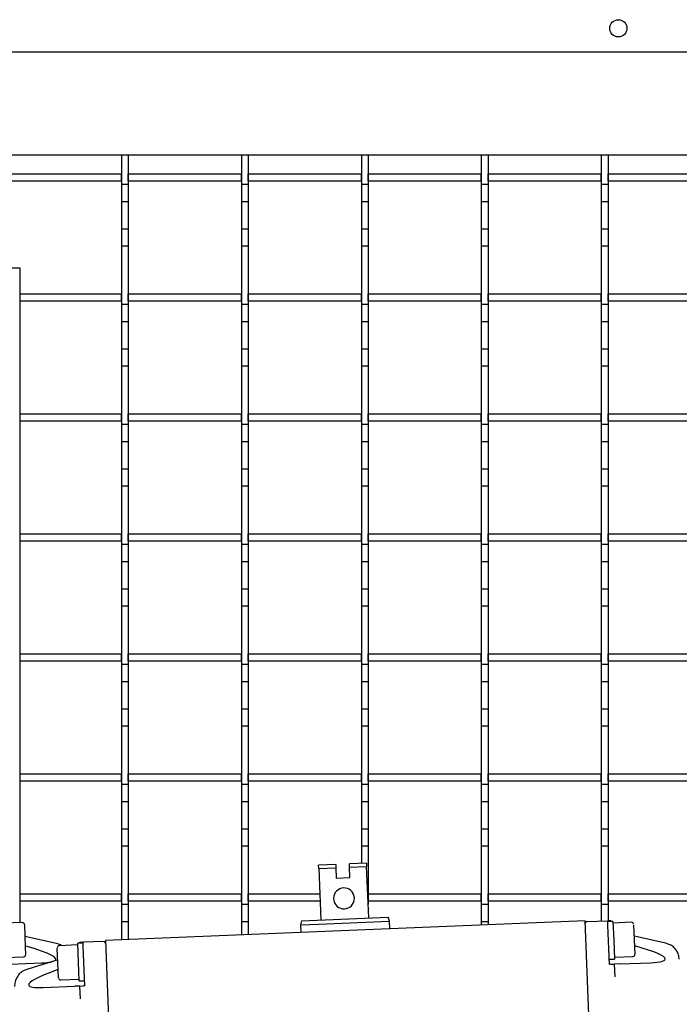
# Model space of a CAD drawing. Extents: x -72 to 51457, y 0 to 26838.
# Tile 83 of 203: x 7825 to 8018, y 9080 to 9367. Entities that reach past the tile are written whole.
import ezdxf

# ---------------------------------------------------------------- set-up
doc = ezdxf.new("R2010")
doc.units = 0
doc.header["$LTSCALE"] = 12
doc.linetypes.add('SOLID_THIN', pattern=[0])
doc.layers.get('0').update_dxf_attribs({"linetype": 'CONTINUOUS'})

# ---------------------------------------------------------------- blocks, each defined once
blk = doc.blocks.new('Vela_Drauf')
at = {"color": 7, "linetype": 'SOLID_THIN', "lineweight": 25}
for p, q in [((8684.76, 9357.68), (7634.76, 9357.68)), ((8654.76, 9327.68), (7664.76, 9327.68)), ((7854.76, 9327.68), (7854.76, 9319.18)), ((7856.76, 9327.68), (7856.76, 9319.18)), ((7889.76, 9327.68), (7889.76, 9319.18)), ((7891.76, 9327.68), (7891.76, 9319.18)), ((7924.76, 9327.68), (7924.76, 9319.18)), ((7926.76, 9327.68), (7926.76, 9319.18)), ((7959.76, 9327.68), (7959.76, 9319.18)), ((7961.76, 9327.68), (7961.76, 9319.18)), ((7994.76, 9327.68), (7994.76, 9319.18)), ((7996.76, 9327.68), (7996.76, 9319.18)), ((7821.76, 9322.18), (7854.76, 9322.18)), ((7821.76, 9320.18), (7854.76, 9320.18)), ((7854.76, 9320.18), (7854.76, 9322.18)), ((7856.76, 9320.18), (7856.76, 9322.18)), ((7856.76, 9322.18), (7889.76, 9322.18)), ((7856.76, 9320.18), (7889.76, 9320.18)), ((7889.76, 9320.18), (7889.76, 9322.18)), ((7891.76, 9322.18), (7924.76, 9322.18)), ((7891.76, 9320.18), (7891.76, 9322.18)), ((7891.76, 9320.18), (7924.76, 9320.18)), ((7924.76, 9320.18), (7924.76, 9322.18)), ((7926.76, 9322.18), (7959.76, 9322.18)), ((7926.76, 9320.18), (7926.76, 9322.18)), ((7926.76, 9320.18), (7959.76, 9320.18)), ((7959.76, 9320.18), (7959.76, 9322.18)), ((7961.76, 9320.18), (7961.76, 9322.18)), ((7961.76, 9322.18), (7994.76, 9322.18)), ((7961.76, 9320.18), (7994.76, 9320.18)), ((7994.76, 9320.18), (7994.76, 9322.18)), ((7996.76, 9320.18), (7996.76, 9322.18)), ((7996.76, 9322.18), (8029.76, 9322.18)), ((7996.76, 9320.18), (8029.76, 9320.18)), ((7854.76, 9319.18), (7856.76, 9319.18)), ((7854.76, 9319.18), (7854.76, 9314.18)), ((7856.76, 9319.18), (7856.76, 9314.18)), ((7889.76, 9319.18), (7891.76, 9319.18)), ((7889.76, 9319.18), (7889.76, 9314.18)), ((7891.76, 9319.18), (7891.76, 9314.18)), ((7924.76, 9319.18), (7926.76, 9319.18)), ((7924.76, 9319.18), (7924.76, 9314.18)), ((7926.76, 9319.18), (7926.76, 9314.18)), ((7959.76, 9319.18), (7961.76, 9319.18)), ((7959.76, 9319.18), (7959.76, 9314.18)), ((7961.76, 9319.18), (7961.76, 9314.18)), ((7994.76, 9319.18), (7996.76, 9319.18)), ((7994.76, 9319.18), (7994.76, 9314.18)), ((7996.76, 9319.18), (7996.76, 9314.18)), ((7854.76, 9314.18), (7856.76, 9314.18)), ((7854.76, 9314.18), (7854.76, 9306.18)), ((7856.76, 9314.18), (7856.76, 9306.18)), ((7889.76, 9314.18), (7891.76, 9314.18)), ((7889.76, 9314.18), (7889.76, 9306.18)), ((7891.76, 9314.18), (7891.76, 9306.18)), ((7924.76, 9314.18), (7926.76, 9314.18)), ((7924.76, 9314.18), (7924.76, 9306.18)), ((7926.76, 9314.18), (7926.76, 9306.18)), ((7959.76, 9314.18), (7961.76, 9314.18)), ((7959.76, 9314.18), (7959.76, 9306.18)), ((7961.76, 9314.18), (7961.76, 9306.18)), ((7994.76, 9314.18), (7996.76, 9314.18)), ((7994.76, 9314.18), (7994.76, 9306.18)), ((7996.76, 9314.18), (7996.76, 9306.18)), ((7854.76, 9306.18), (7856.76, 9306.18)), ((7854.76, 9306.18), (7854.76, 9301.18)), ((7856.76, 9306.18), (7856.76, 9301.18)), ((7889.76, 9306.18), (7891.76, 9306.18)), ((7889.76, 9306.18), (7889.76, 9301.18)), ((7891.76, 9306.18), (7891.76, 9301.18)), ((7924.76, 9306.18), (7926.76, 9306.18)), ((7924.76, 9306.18), (7924.76, 9301.18)), ((7926.76, 9306.18), (7926.76, 9301.18)), ((7959.76, 9306.18), (7961.76, 9306.18)), ((7959.76, 9306.18), (7959.76, 9301.18)), ((7961.76, 9306.18), (7961.76, 9301.18)), ((7994.76, 9306.18), (7996.76, 9306.18)), ((7994.76, 9306.18), (7994.76, 9301.18)), ((7996.76, 9306.18), (7996.76, 9301.18)), ((7854.76, 9301.18), (7856.76, 9301.18)), ((7854.76, 9301.18), (7854.76, 9284.18)), ((7856.76, 9301.18), (7856.76, 9284.18)), ((7889.76, 9301.18), (7891.76, 9301.18)), ((7889.76, 9301.18), (7889.76, 9284.18)), ((7891.76, 9301.18), (7891.76, 9284.18)), ((7924.76, 9301.18), (7926.76, 9301.18)), ((7924.76, 9301.18), (7924.76, 9284.18)), ((7926.76, 9301.18), (7926.76, 9284.18)), ((7959.76, 9301.18), (7961.76, 9301.18)), ((7959.76, 9301.18), (7959.76, 9284.18)), ((7961.76, 9301.18), (7961.76, 9284.18)), ((7994.76, 9301.18), (7996.76, 9301.18)), ((7994.76, 9301.18), (7994.76, 9284.18)), ((7996.76, 9301.18), (7996.76, 9284.18)), ((7825.22, 9294.68), (7787.17, 9294.68)), ((7825.22, 9103.81), (7825.22, 9294.68)), ((7825.22, 9287.18), (7854.76, 9287.18)), ((7854.76, 9285.18), (7854.76, 9287.18)), ((7856.76, 9287.18), (7889.76, 9287.18)), ((7856.76, 9285.18), (7856.76, 9287.18)), ((7889.76, 9285.18), (7889.76, 9287.18)), ((7891.76, 9285.18), (7891.76, 9287.18)), ((7891.76, 9287.18), (7924.76, 9287.18)), ((7924.76, 9285.18), (7924.76, 9287.18)), ((7926.76, 9285.18), (7926.76, 9287.18)), ((7926.76, 9287.18), (7959.76, 9287.18)), ((7959.76, 9285.18), (7959.76, 9287.18)), ((7961.76, 9285.18), (7961.76, 9287.18)), ((7961.76, 9287.18), (7994.76, 9287.18)), ((7994.76, 9285.18), (7994.76, 9287.18)), ((7996.76, 9285.18), (7996.76, 9287.18)), ((7996.76, 9287.18), (8029.76, 9287.18)), ((7825.22, 9285.18), (7854.76, 9285.18)), ((7854.76, 9284.18), (7856.76, 9284.18)), ((7854.76, 9284.18), (7854.76, 9279.18)), ((7856.76, 9285.18), (7889.76, 9285.18)), ((7856.76, 9284.18), (7856.76, 9279.18)), ((7889.76, 9284.18), (7891.76, 9284.18)), ((7889.76, 9284.18), (7889.76, 9279.18)), ((7891.76, 9285.18), (7924.76, 9285.18)), ((7891.76, 9284.18), (7891.76, 9279.18)), ((7924.76, 9284.18), (7926.76, 9284.18)), ((7924.76, 9284.18), (7924.76, 9279.18)), ((7926.76, 9285.18), (7959.76, 9285.18)), ((7926.76, 9284.18), (7926.76, 9279.18)), ((7959.76, 9284.18), (7961.76, 9284.18)), ((7959.76, 9284.18), (7959.76, 9279.18)), ((7961.76, 9285.18), (7994.76, 9285.18)), ((7961.76, 9284.18), (7961.76, 9279.18)), ((7994.76, 9284.18), (7996.76, 9284.18)), ((7994.76, 9284.18), (7994.76, 9279.18)), ((7996.76, 9285.18), (8029.76, 9285.18)), ((7996.76, 9284.18), (7996.76, 9279.18)), ((7854.76, 9279.18), (7856.76, 9279.18)), ((7854.76, 9279.18), (7854.76, 9271.18)), ((7856.76, 9279.18), (7856.76, 9271.18)), ((7889.76, 9279.18), (7891.76, 9279.18)), ((7889.76, 9279.18), (7889.76, 9271.18)), ((7891.76, 9279.18), (7891.76, 9271.18)), ((7924.76, 9279.18), (7926.76, 9279.18)), ((7924.76, 9279.18), (7924.76, 9271.18)), ((7926.76, 9279.18), (7926.76, 9271.18)), ((7959.76, 9279.18), (7961.76, 9279.18)), ((7959.76, 9279.18), (7959.76, 9271.18)), ((7961.76, 9279.18), (7961.76, 9271.18)), ((7994.76, 9279.18), (7996.76, 9279.18)), ((7994.76, 9279.18), (7994.76, 9271.18)), ((7996.76, 9279.18), (7996.76, 9271.18)), ((7854.76, 9271.18), (7856.76, 9271.18)), ((7854.76, 9271.18), (7854.76, 9266.18)), ((7856.76, 9271.18), (7856.76, 9266.18)), ((7889.76, 9271.18), (7891.76, 9271.18)), ((7889.76, 9271.18), (7889.76, 9266.18)), ((7891.76, 9271.18), (7891.76, 9266.18)), ((7924.76, 9271.18), (7926.76, 9271.18)), ((7924.76, 9271.18), (7924.76, 9266.18)), ((7926.76, 9271.18), (7926.76, 9266.18)), ((7959.76, 9271.18), (7961.76, 9271.18)), ((7959.76, 9271.18), (7959.76, 9266.18)), ((7961.76, 9271.18), (7961.76, 9266.18)), ((7994.76, 9271.18), (7996.76, 9271.18)), ((7994.76, 9271.18), (7994.76, 9266.18)), ((7996.76, 9271.18), (7996.76, 9266.18)), ((7854.76, 9266.18), (7856.76, 9266.18)), ((7854.76, 9266.18), (7854.76, 9249.18)), ((7856.76, 9266.18), (7856.76, 9249.18)), ((7889.76, 9266.18), (7891.76, 9266.18)), ((7889.76, 9266.18), (7889.76, 9249.18)), ((7891.76, 9266.18), (7891.76, 9249.18)), ((7924.76, 9266.18), (7926.76, 9266.18)), ((7924.76, 9266.18), (7924.76, 9249.18)), ((7926.76, 9266.18), (7926.76, 9249.18)), ((7959.76, 9266.18), (7961.76, 9266.18)), ((7959.76, 9266.18), (7959.76, 9249.18)), ((7961.76, 9266.18), (7961.76, 9249.18)), ((7994.76, 9266.18), (7996.76, 9266.18)), ((7994.76, 9266.18), (7994.76, 9249.18)), ((7996.76, 9266.18), (7996.76, 9249.18)), ((7825.22, 9252.18), (7854.76, 9252.18)), ((7854.76, 9250.18), (7854.76, 9252.18)), ((7856.76, 9250.18), (7856.76, 9252.18)), ((7856.76, 9252.18), (7889.76, 9252.18)), ((7889.76, 9250.18), (7889.76, 9252.18)), ((7891.76, 9250.18), (7891.76, 9252.18)), ((7891.76, 9252.18), (7924.76, 9252.18)), ((7924.76, 9250.18), (7924.76, 9252.18)), ((7926.76, 9252.18), (7959.76, 9252.18)), ((7926.76, 9250.18), (7926.76, 9252.18)), ((7959.76, 9250.18), (7959.76, 9252.18)), ((7961.76, 9250.18), (7961.76, 9252.18)), ((7961.76, 9252.18), (7994.76, 9252.18)), ((7994.76, 9250.18), (7994.76, 9252.18)), ((7996.76, 9252.18), (8029.76, 9252.18)), ((7996.76, 9250.18), (7996.76, 9252.18)), ((7825.22, 9250.18), (7854.76, 9250.18)), ((7854.76, 9249.18), (7856.76, 9249.18)), ((7854.76, 9249.18), (7854.76, 9244.18)), ((7856.76, 9250.18), (7889.76, 9250.18)), ((7856.76, 9249.18), (7856.76, 9244.18)), ((7889.76, 9249.18), (7891.76, 9249.18)), ((7889.76, 9249.18), (7889.76, 9244.18)), ((7891.76, 9250.18), (7924.76, 9250.18)), ((7891.76, 9249.18), (7891.76, 9244.18)), ((7924.76, 9249.18), (7926.76, 9249.18)), ((7924.76, 9249.18), (7924.76, 9244.18)), ((7926.76, 9250.18), (7959.76, 9250.18)), ((7926.76, 9249.18), (7926.76, 9244.18)), ((7959.76, 9249.18), (7961.76, 9249.18)), ((7959.76, 9249.18), (7959.76, 9244.18)), ((7961.76, 9250.18), (7994.76, 9250.18)), ((7961.76, 9249.18), (7961.76, 9244.18)), ((7994.76, 9249.18), (7996.76, 9249.18)), ((7994.76, 9249.18), (7994.76, 9244.18)), ((7996.76, 9250.18), (8029.76, 9250.18)), ((7996.76, 9249.18), (7996.76, 9244.18)), ((7854.76, 9244.18), (7856.76, 9244.18)), ((7854.76, 9244.18), (7854.76, 9236.18)), ((7856.76, 9244.18), (7856.76, 9236.18)), ((7889.76, 9244.18), (7891.76, 9244.18)), ((7889.76, 9244.18), (7889.76, 9236.18)), ((7891.76, 9244.18), (7891.76, 9236.18)), ((7924.76, 9244.18), (7926.76, 9244.18)), ((7924.76, 9244.18), (7924.76, 9236.18)), ((7926.76, 9244.18), (7926.76, 9236.18)), ((7959.76, 9244.18), (7961.76, 9244.18)), ((7959.76, 9244.18), (7959.76, 9236.18)), ((7961.76, 9244.18), (7961.76, 9236.18)), ((7994.76, 9244.18), (7996.76, 9244.18)), ((7994.76, 9244.18), (7994.76, 9236.18)), ((7996.76, 9244.18), (7996.76, 9236.18)), ((7854.76, 9236.18), (7856.76, 9236.18)), ((7854.76, 9236.18), (7854.76, 9231.18)), ((7856.76, 9236.18), (7856.76, 9231.18)), ((7889.76, 9236.18), (7891.76, 9236.18)), ((7889.76, 9236.18), (7889.76, 9231.18)), ((7891.76, 9236.18), (7891.76, 9231.18)), ((7924.76, 9236.18), (7926.76, 9236.18)), ((7924.76, 9236.18), (7924.76, 9231.18)), ((7926.76, 9236.18), (7926.76, 9231.18)), ((7959.76, 9236.18), (7961.76, 9236.18)), ((7959.76, 9236.18), (7959.76, 9231.18)), ((7961.76, 9236.18), (7961.76, 9231.18)), ((7994.76, 9236.18), (7996.76, 9236.18)), ((7994.76, 9236.18), (7994.76, 9231.18)), ((7996.76, 9236.18), (7996.76, 9231.18)), ((7854.76, 9231.18), (7856.76, 9231.18)), ((7854.76, 9231.18), (7854.76, 9214.18)), ((7856.76, 9231.18), (7856.76, 9214.18)), ((7889.76, 9231.18), (7891.76, 9231.18)), ((7889.76, 9231.18), (7889.76, 9214.18)), ((7891.76, 9231.18), (7891.76, 9214.18)), ((7924.76, 9231.18), (7926.76, 9231.18)), ((7924.76, 9231.18), (7924.76, 9214.18)), ((7926.76, 9231.18), (7926.76, 9214.18)), ((7959.76, 9231.18), (7961.76, 9231.18)), ((7959.76, 9231.18), (7959.76, 9214.18)), ((7961.76, 9231.18), (7961.76, 9214.18)), ((7994.76, 9231.18), (7996.76, 9231.18)), ((7994.76, 9231.18), (7994.76, 9214.18)), ((7996.76, 9231.18), (7996.76, 9214.18)), ((7825.22, 9217.18), (7854.76, 9217.18)), ((7854.76, 9215.18), (7854.76, 9217.18)), ((7856.76, 9215.18), (7856.76, 9217.18)), ((7856.76, 9217.18), (7889.76, 9217.18)), ((7889.76, 9215.18), (7889.76, 9217.18)), ((7891.76, 9215.18), (7891.76, 9217.18)), ((7891.76, 9217.18), (7924.76, 9217.18)), ((7924.76, 9215.18), (7924.76, 9217.18)), ((7926.76, 9215.18), (7926.76, 9217.18)), ((7926.76, 9217.18), (7959.76, 9217.18)), ((7959.76, 9215.18), (7959.76, 9217.18)), ((7961.76, 9215.18), (7961.76, 9217.18)), ((7961.76, 9217.18), (7994.76, 9217.18)), ((7994.76, 9215.18), (7994.76, 9217.18)), ((7996.76, 9215.18), (7996.76, 9217.18)), ((7996.76, 9217.18), (8029.76, 9217.18)), ((7825.22, 9215.18), (7854.76, 9215.18)), ((7854.76, 9214.18), (7856.76, 9214.18)), ((7854.76, 9214.18), (7854.76, 9209.18)), ((7856.76, 9215.18), (7889.76, 9215.18)), ((7856.76, 9214.18), (7856.76, 9209.18)), ((7889.76, 9214.18), (7891.76, 9214.18)), ((7889.76, 9214.18), (7889.76, 9209.18)), ((7891.76, 9215.18), (7924.76, 9215.18)), ((7891.76, 9214.18), (7891.76, 9209.18)), ((7924.76, 9214.18), (7926.76, 9214.18)), ((7924.76, 9214.18), (7924.76, 9209.18)), ((7926.76, 9215.18), (7959.76, 9215.18)), ((7926.76, 9214.18), (7926.76, 9209.18)), ((7959.76, 9214.18), (7961.76, 9214.18)), ((7959.76, 9214.18), (7959.76, 9209.18)), ((7961.76, 9215.18), (7994.76, 9215.18)), ((7961.76, 9214.18), (7961.76, 9209.18)), ((7994.76, 9214.18), (7996.76, 9214.18)), ((7994.76, 9214.18), (7994.76, 9209.18)), ((7996.76, 9215.18), (8029.76, 9215.18)), ((7996.76, 9214.18), (7996.76, 9209.18)), ((7854.76, 9209.18), (7856.76, 9209.18)), ((7854.76, 9209.18), (7854.76, 9201.18)), ((7856.76, 9209.18), (7856.76, 9201.18)), ((7889.76, 9209.18), (7891.76, 9209.18)), ((7889.76, 9209.18), (7889.76, 9201.18)), ((7891.76, 9209.18), (7891.76, 9201.18)), ((7924.76, 9209.18), (7926.76, 9209.18)), ((7924.76, 9209.18), (7924.76, 9201.18)), ((7926.76, 9209.18), (7926.76, 9201.18)), ((7959.76, 9209.18), (7961.76, 9209.18)), ((7959.76, 9209.18), (7959.76, 9201.18)), ((7961.76, 9209.18), (7961.76, 9201.18)), ((7994.76, 9209.18), (7996.76, 9209.18)), ((7994.76, 9209.18), (7994.76, 9201.18)), ((7996.76, 9209.18), (7996.76, 9201.18)), ((7854.76, 9201.18), (7856.76, 9201.18)), ((7854.76, 9201.18), (7854.76, 9196.18)), ((7856.76, 9201.18), (7856.76, 9196.18)), ((7889.76, 9201.18), (7891.76, 9201.18)), ((7889.76, 9201.18), (7889.76, 9196.18)), ((7891.76, 9201.18), (7891.76, 9196.18)), ((7924.76, 9201.18), (7926.76, 9201.18)), ((7924.76, 9201.18), (7924.76, 9196.18)), ((7926.76, 9201.18), (7926.76, 9196.18)), ((7959.76, 9201.18), (7961.76, 9201.18)), ((7959.76, 9201.18), (7959.76, 9196.18)), ((7961.76, 9201.18), (7961.76, 9196.18)), ((7994.76, 9201.18), (7996.76, 9201.18)), ((7994.76, 9201.18), (7994.76, 9196.18)), ((7996.76, 9201.18), (7996.76, 9196.18)), ((7854.76, 9196.18), (7856.76, 9196.18)), ((7854.76, 9196.18), (7854.76, 9179.18)), ((7856.76, 9196.18), (7856.76, 9179.18)), ((7889.76, 9196.18), (7891.76, 9196.18)), ((7889.76, 9196.18), (7889.76, 9179.18)), ((7891.76, 9196.18), (7891.76, 9179.18)), ((7924.76, 9196.18), (7926.76, 9196.18)), ((7924.76, 9196.18), (7924.76, 9179.18)), ((7926.76, 9196.18), (7926.76, 9179.18)), ((7959.76, 9196.18), (7961.76, 9196.18)), ((7959.76, 9196.18), (7959.76, 9179.18)), ((7961.76, 9196.18), (7961.76, 9179.18)), ((7994.76, 9196.18), (7996.76, 9196.18)), ((7994.76, 9196.18), (7994.76, 9179.18)), ((7996.76, 9196.18), (7996.76, 9179.18)), ((7825.22, 9182.18), (7854.76, 9182.18)), ((7854.76, 9180.18), (7854.76, 9182.18)), ((7856.76, 9180.18), (7856.76, 9182.18)), ((7856.76, 9182.18), (7889.76, 9182.18)), ((7889.76, 9180.18), (7889.76, 9182.18)), ((7891.76, 9182.18), (7924.76, 9182.18)), ((7891.76, 9180.18), (7891.76, 9182.18)), ((7924.76, 9180.18), (7924.76, 9182.18)), ((7926.76, 9180.18), (7926.76, 9182.18)), ((7926.76, 9182.18), (7959.76, 9182.18)), ((7959.76, 9180.18), (7959.76, 9182.18)), ((7961.76, 9182.18), (7994.76, 9182.18)), ((7961.76, 9180.18), (7961.76, 9182.18)), ((7994.76, 9180.18), (7994.76, 9182.18)), ((7996.76, 9180.18), (7996.76, 9182.18)), ((7996.76, 9182.18), (8029.76, 9182.18)), ((7825.22, 9180.18), (7854.76, 9180.18)), ((7854.76, 9179.18), (7856.76, 9179.18)), ((7854.76, 9179.18), (7854.76, 9174.18)), ((7856.76, 9180.18), (7889.76, 9180.18)), ((7856.76, 9179.18), (7856.76, 9174.18)), ((7889.76, 9179.18), (7891.76, 9179.18)), ((7889.76, 9179.18), (7889.76, 9174.18)), ((7891.76, 9180.18), (7924.76, 9180.18)), ((7891.76, 9179.18), (7891.76, 9174.18)), ((7924.76, 9179.18), (7926.76, 9179.18)), ((7924.76, 9179.18), (7924.76, 9174.18)), ((7926.76, 9180.18), (7959.76, 9180.18)), ((7926.76, 9179.18), (7926.76, 9174.18)), ((7959.76, 9179.18), (7961.76, 9179.18)), ((7959.76, 9179.18), (7959.76, 9174.18)), ((7961.76, 9180.18), (7994.76, 9180.18)), ((7961.76, 9179.18), (7961.76, 9174.18)), ((7994.76, 9179.18), (7996.76, 9179.18)), ((7994.76, 9179.18), (7994.76, 9174.18)), ((7996.76, 9180.18), (8029.76, 9180.18)), ((7996.76, 9179.18), (7996.76, 9174.18)), ((7854.76, 9174.18), (7856.76, 9174.18)), ((7854.76, 9174.18), (7854.76, 9166.18)), ((7856.76, 9174.18), (7856.76, 9166.18)), ((7889.76, 9174.18), (7891.76, 9174.18)), ((7889.76, 9174.18), (7889.76, 9166.18)), ((7891.76, 9174.18), (7891.76, 9166.18)), ((7924.76, 9174.18), (7926.76, 9174.18)), ((7924.76, 9174.18), (7924.76, 9166.18)), ((7926.76, 9174.18), (7926.76, 9166.18)), ((7959.76, 9174.18), (7961.76, 9174.18)), ((7959.76, 9174.18), (7959.76, 9166.18)), ((7961.76, 9174.18), (7961.76, 9166.18)), ((7994.76, 9174.18), (7996.76, 9174.18)), ((7994.76, 9174.18), (7994.76, 9166.18)), ((7996.76, 9174.18), (7996.76, 9166.18)), ((7854.76, 9166.18), (7856.76, 9166.18)), ((7854.76, 9166.18), (7854.76, 9161.18)), ((7856.76, 9166.18), (7856.76, 9161.18)), ((7889.76, 9166.18), (7891.76, 9166.18)), ((7889.76, 9166.18), (7889.76, 9161.18)), ((7891.76, 9166.18), (7891.76, 9161.18)), ((7924.76, 9166.18), (7926.76, 9166.18)), ((7924.76, 9166.18), (7924.76, 9161.18)), ((7926.76, 9166.18), (7926.76, 9161.18)), ((7959.76, 9166.18), (7961.76, 9166.18)), ((7959.76, 9166.18), (7959.76, 9161.18)), ((7961.76, 9166.18), (7961.76, 9161.18)), ((7994.76, 9166.18), (7996.76, 9166.18)), ((7994.76, 9166.18), (7994.76, 9161.18)), ((7996.76, 9166.18), (7996.76, 9161.18)), ((7854.76, 9161.18), (7856.76, 9161.18)), ((7854.76, 9161.18), (7854.76, 9144.18)), ((7856.76, 9161.18), (7856.76, 9144.18)), ((7889.76, 9161.18), (7891.76, 9161.18)), ((7889.76, 9161.18), (7889.76, 9144.18)), ((7891.76, 9161.18), (7891.76, 9144.18)), ((7924.76, 9161.18), (7926.76, 9161.18)), ((7924.76, 9161.18), (7924.76, 9144.18)), ((7926.76, 9161.18), (7926.76, 9144.18)), ((7959.76, 9161.18), (7961.76, 9161.18)), ((7959.76, 9161.18), (7959.76, 9144.18)), ((7961.76, 9161.18), (7961.76, 9144.18)), ((7994.76, 9161.18), (7996.76, 9161.18)), ((7994.76, 9161.18), (7994.76, 9144.18)), ((7996.76, 9161.18), (7996.76, 9144.18)), ((7825.22, 9147.18), (7854.76, 9147.18)), ((7825.22, 9145.18), (7854.76, 9145.18)), ((7854.76, 9145.18), (7854.76, 9147.18)), ((7856.76, 9145.18), (7856.76, 9147.18)), ((7856.76, 9147.18), (7889.76, 9147.18)), ((7856.76, 9145.18), (7889.76, 9145.18)), ((7889.76, 9145.18), (7889.76, 9147.18)), ((7891.76, 9145.18), (7891.76, 9147.18)), ((7891.76, 9147.18), (7924.76, 9147.18)), ((7891.76, 9145.18), (7924.76, 9145.18)), ((7924.76, 9145.18), (7924.76, 9147.18)), ((7926.76, 9145.18), (7926.76, 9147.18)), ((7926.76, 9147.18), (7959.76, 9147.18)), ((7926.76, 9145.18), (7959.76, 9145.18)), ((7959.76, 9145.18), (7959.76, 9147.18)), ((7961.76, 9145.18), (7961.76, 9147.18)), ((7961.76, 9147.18), (7994.76, 9147.18)), ((7961.76, 9145.18), (7994.76, 9145.18)), ((7994.76, 9145.18), (7994.76, 9147.18)), ((7996.76, 9145.18), (7996.76, 9147.18)), ((7996.76, 9147.18), (8029.76, 9147.18)), ((7996.76, 9145.18), (8029.76, 9145.18)), ((7854.76, 9144.18), (7856.76, 9144.18)), ((7854.76, 9144.18), (7854.76, 9139.18)), ((7856.76, 9144.18), (7856.76, 9139.18)), ((7889.76, 9144.18), (7891.76, 9144.18)), ((7889.76, 9144.18), (7889.76, 9139.18)), ((7891.76, 9144.18), (7891.76, 9139.18)), ((7924.76, 9144.18), (7926.76, 9144.18)), ((7924.76, 9144.18), (7924.76, 9139.18)), ((7926.76, 9144.18), (7926.76, 9139.18)), ((7959.76, 9144.18), (7961.76, 9144.18)), ((7959.76, 9144.18), (7959.76, 9139.18)), ((7961.76, 9144.18), (7961.76, 9139.18)), ((7994.76, 9144.18), (7996.76, 9144.18)), ((7994.76, 9144.18), (7994.76, 9139.18)), ((7996.76, 9144.18), (7996.76, 9139.18)), ((7854.76, 9139.18), (7856.76, 9139.18)), ((7854.76, 9139.18), (7854.76, 9131.18)), ((7856.76, 9139.18), (7856.76, 9131.18)), ((7889.76, 9139.18), (7891.76, 9139.18)), ((7889.76, 9139.18), (7889.76, 9131.18)), ((7891.76, 9139.18), (7891.76, 9131.18)), ((7924.76, 9139.18), (7926.76, 9139.18)), ((7924.76, 9139.18), (7924.76, 9131.18)), ((7926.76, 9139.18), (7926.76, 9131.18)), ((7959.76, 9139.18), (7961.76, 9139.18)), ((7959.76, 9139.18), (7959.76, 9131.18)), ((7961.76, 9139.18), (7961.76, 9131.18)), ((7994.76, 9139.18), (7996.76, 9139.18)), ((7994.76, 9139.18), (7994.76, 9131.18)), ((7996.76, 9139.18), (7996.76, 9131.18)), ((7854.76, 9131.18), (7856.76, 9131.18)), ((7854.76, 9131.18), (7854.76, 9126.18)), ((7856.76, 9131.18), (7856.76, 9126.18)), ((7889.76, 9131.18), (7891.76, 9131.18)), ((7889.76, 9131.18), (7889.76, 9126.18)), ((7891.76, 9131.18), (7891.76, 9126.18)), ((7924.76, 9131.18), (7926.76, 9131.18)), ((7924.76, 9131.18), (7924.76, 9126.18)), ((7926.76, 9131.18), (7926.76, 9126.18)), ((7959.76, 9131.18), (7961.76, 9131.18)), ((7959.76, 9131.18), (7959.76, 9126.18)), ((7961.76, 9131.18), (7961.76, 9126.18)), ((7994.76, 9131.18), (7996.76, 9131.18)), ((7994.76, 9131.18), (7994.76, 9126.18)), ((7996.76, 9131.18), (7996.76, 9126.18)), ((7854.76, 9126.18), (7856.76, 9126.18)), ((7854.76, 9126.18), (7854.76, 9109.18)), ((7856.76, 9126.18), (7856.76, 9109.18)), ((7889.76, 9126.18), (7891.76, 9126.18)), ((7889.76, 9126.18), (7889.76, 9109.18)), ((7891.76, 9126.18), (7891.76, 9109.18)), ((7924.76, 9126.18), (7926.76, 9126.18)), ((7924.76, 9126.18), (7924.76, 9121.09)), ((7926.76, 9126.18), (7926.76, 9109.19)), ((7959.76, 9126.18), (7961.76, 9126.18)), ((7959.76, 9126.18), (7959.76, 9109.18)), ((7961.76, 9126.18), (7961.76, 9109.18)), ((7994.76, 9126.18), (7996.76, 9126.18)), ((7994.76, 9126.18), (7994.76, 9109.18)), ((7996.76, 9126.18), (7996.76, 9109.18)), ((7917.28, 9120.79), (7912.28, 9120.58)), ((7912.32, 9119.58), (7912.28, 9120.58)), ((7912.32, 9119.58), (7917.32, 9119.79)), ((7912.32, 9119.58), (7912.93, 9104.6)), ((7917.28, 9120.79), (7917.32, 9119.79)), ((7917.32, 9119.79), (7917.44, 9116.79)), ((7926.27, 9121.16), (7921.27, 9120.95)), ((7921.31, 9119.95), (7921.27, 9120.95)), ((7921.31, 9119.95), (7926.31, 9120.16)), ((7921.44, 9116.95), (7921.31, 9119.95)), ((7926.27, 9121.16), (7926.31, 9120.16)), ((7926.92, 9105.17), (7926.31, 9120.16)), ((7917.44, 9116.79), (7921.44, 9116.95)), ((7825.22, 9112.18), (7854.76, 9112.18)), ((7825.22, 9110.18), (7854.76, 9110.18)), ((7854.76, 9110.18), (7854.76, 9112.18)), ((7856.76, 9110.18), (7856.76, 9112.18)), ((7856.76, 9112.18), (7889.76, 9112.18)), ((7856.76, 9110.18), (7889.76, 9110.18)), ((7889.76, 9110.18), (7889.76, 9112.18)), ((7891.76, 9110.18), (7891.76, 9112.18)), ((7891.76, 9112.18), (7912.62, 9112.18)), ((7891.76, 9110.18), (7912.71, 9110.18)), ((7926.76, 9110.18), (7926.76, 9112.18)), ((7926.76, 9112.18), (7959.76, 9112.18)), ((7926.76, 9110.18), (7959.76, 9110.18)), ((7959.76, 9110.18), (7959.76, 9112.18)), ((7961.76, 9110.18), (7961.76, 9112.18)), ((7961.76, 9112.18), (7994.76, 9112.18)), ((7961.76, 9110.18), (7994.76, 9110.18)), ((7994.76, 9110.18), (7994.76, 9112.18)), ((7996.76, 9112.18), (8029.76, 9112.18)), ((7996.76, 9110.18), (7996.76, 9112.18)), ((7996.76, 9110.18), (8029.76, 9110.18)), ((7854.76, 9109.18), (7856.76, 9109.18)), ((7854.76, 9109.18), (7854.76, 9104.18)), ((7856.76, 9109.18), (7856.76, 9104.18)), ((7889.76, 9109.18), (7891.76, 9109.18)), ((7889.76, 9109.18), (7889.76, 9104.18)), ((7891.76, 9109.18), (7891.76, 9104.18)), ((7959.76, 9109.18), (7961.76, 9109.18)), ((7959.76, 9109.18), (7959.76, 9104.18)), ((7961.76, 9109.18), (7961.76, 9104.18)), ((7994.76, 9109.18), (7996.76, 9109.18)), ((7994.76, 9109.18), (7994.76, 9104.29)), ((7996.76, 9109.18), (7996.76, 9104.37)), ((7990.06, 9104.35), (7850.08, 9098.62)), ((7907.26, 9104.37), (7906.99, 9103.15)), ((7907.26, 9104.36), (7932.6, 9105.4)), ((7932.97, 9104.21), (7932.59, 9105.41)), ((7991.28, 9074.38), (7990.06, 9104.35)), ((7990.57, 9104.12), (7996.56, 9104.37)), ((7996.56, 9104.37), (7997.06, 9104.39)), ((7996.56, 9104.37), (7996.62, 9103.08)), ((7825.81, 9103.83), (7820.41, 9103.62)), ((7826.43, 9103.25), (7826.7, 9096.64)), ((7854.76, 9104.18), (7856.76, 9104.18)), ((7854.76, 9104.18), (7854.76, 9098.81)), ((7856.76, 9104.18), (7856.76, 9098.89)), ((7889.76, 9104.18), (7891.76, 9104.18)), ((7889.76, 9104.18), (7889.76, 9100.24)), ((7891.76, 9104.18), (7891.76, 9100.33)), ((7906.99, 9103.15), (7912.27, 9103.37)), ((7906.99, 9103.15), (7907.08, 9100.95)), ((7912.27, 9103.37), (7932.97, 9104.21)), ((7933.06, 9102.02), (7932.97, 9104.21)), ((7959.76, 9104.18), (7961.76, 9104.18)), ((7959.76, 9104.18), (7959.76, 9103.11)), ((7961.76, 9104.18), (7961.76, 9103.19)), ((7998.18, 9104.18), (7996.57, 9104.12)), ((7996.62, 9103.08), (7997.08, 9091.63)), ((7998.17, 9104.18), (7998.4, 9098.69)), ((8003.59, 9103.9), (7998.19, 9103.68)), ((8004.22, 9103.09), (8004.57, 9094.57)), ((7835.84, 9097.71), (7826.57, 9099.76)), ((7850.08, 9098.62), (7851.3, 9068.65)), ((7998.4, 9098.69), (7998.62, 9093.19)), ((8013.62, 9097.79), (8004.36, 9099.82)), ((7826.7, 9096.64), (7826.79, 9094.48)), ((7836.41, 9087.72), (7836.05, 9096.4)), ((7842.02, 9097.29), (7836.63, 9097.07)), ((7843.6, 9097.86), (7842, 9097.79)), ((7842.23, 9092.29), (7842, 9097.79)), ((7843.09, 9098.08), (7843.59, 9098.11)), ((7849.59, 9098.35), (7843.59, 9098.11)), ((7843.64, 9096.82), (7843.59, 9098.11)), ((7844.11, 9085.37), (7843.64, 9096.82)), ((7820.81, 9093.63), (7826.21, 9093.84)), ((7836.2, 9092.94), (7827.13, 9090.16)), ((7997.02, 9093.12), (7998.63, 9093.19)), ((7998.6, 9093.69), (8004, 9093.91)), ((7822.28, 9091.68), (7831.44, 9092.05)), ((7842.45, 9086.8), (7842.23, 9092.29)), ((7997.58, 9091.65), (7997.08, 9091.63)), ((7997.58, 9091.65), (7998.58, 9091.69)), ((8000.07, 9091.75), (7998.58, 9091.69)), ((7998.58, 9091.69), (7998.73, 9087.98)), ((8000.07, 9091.75), (8009.23, 9092.12)), ((7837.04, 9087.08), (7842.43, 9087.3)), ((7831.97, 9084.87), (7841.12, 9085.24)), ((7842.61, 9085.3), (7841.12, 9085.24)), ((7842.45, 9086.8), (7844.05, 9086.86)), ((7842.61, 9085.3), (7843.61, 9085.35)), ((7842.77, 9081.6), (7842.61, 9085.3)), ((7844.11, 9085.37), (7843.61, 9085.35))]:
    blk.add_line(p, q, dxfattribs=at)
blk.add_circle((7999.76, 9364.68), 2.5, dxfattribs=at)
for centre, start, end in [((7990.59, 9103.62), 92.3434, 182.3434), ((7849.61, 9097.85), 2.3434, 92.3434)]:
    blk.add_arc(centre, 0.5, start, end, dxfattribs=at)
for points, knots in [([(7922.73, 9111), (7922.55, 9112.15), (7922.31, 9112.65), (7921.66, 9113.2), (7921.07, 9113.7), (7920.33, 9113.96), (7919.56, 9113.92), (7918.79, 9113.89), (7918.07, 9113.58), (7917.52, 9113.03), (7916.92, 9112.43), (7916.72, 9111.91), (7916.64, 9110.75)], [0, 0, 0, 0, 1, 1, 1, 2, 2, 2, 3, 3, 3, 4, 4, 4, 4]), ([(7916.64, 9110.75), (7916.82, 9109.6), (7917.06, 9109.1), (7917.7, 9108.56), (7918.3, 9108.05), (7919.04, 9107.8), (7919.81, 9107.83), (7920.58, 9107.86), (7921.29, 9108.18), (7921.85, 9108.73), (7922.44, 9109.33), (7922.64, 9109.84), (7922.73, 9111)], [0, 0, 0, 0, 1, 1, 1, 2, 2, 2, 3, 3, 3, 4, 4, 4, 4]), ([(7826.43, 9103.26), (7826.4, 9103.48), (7826.35, 9103.57), (7826.24, 9103.68), (7826.12, 9103.79), (7826.02, 9103.82), (7825.81, 9103.83)], [0, 0, 0, 0, 1, 1, 1, 2, 2, 2, 2]), ([(8004.21, 9103.33), (8004.17, 9103.55), (8004.13, 9103.64), (8004.01, 9103.75), (8003.89, 9103.86), (8003.8, 9103.89), (8003.59, 9103.9)], [0, 0, 0, 0, 1, 1, 1, 2, 2, 2, 2]), ([(7836.63, 9097.07), (7836.4, 9097.03), (7836.31, 9096.99), (7836.21, 9096.87), (7836.1, 9096.75), (7836.06, 9096.65), (7836.05, 9096.45)], [0, 0, 0, 0, 1, 1, 1, 2, 2, 2, 2]), ([(8009.23, 9092.12), (8012.13, 9092.29), (8013.35, 9092.6), (8013.41, 9093.18), (8013.51, 9094.05), (8010.66, 9095.3), (8004.61, 9097.03)], [0, 0, 0, 0, 1, 1, 1, 2, 2, 2, 2]), ([(8017.54, 9093.11), (8017.31, 9094.69), (8017.06, 9095.32), (8016.35, 9096.15), (8015.62, 9096.99), (8015.01, 9097.36), (8013.62, 9097.79)], [0, 0, 0, 0, 1, 1, 1, 2, 2, 2, 2]), ([(7826.21, 9093.84), (7826.44, 9093.88), (7826.53, 9093.92), (7826.63, 9094.04), (7826.74, 9094.16), (7826.77, 9094.26), (7826.79, 9094.46)], [0, 0, 0, 0, 1, 1, 1, 2, 2, 2, 2]), ([(8004, 9093.91), (8004.22, 9093.95), (8004.31, 9093.99), (8004.42, 9094.11), (8004.52, 9094.23), (8004.56, 9094.33), (8004.57, 9094.53)], [0, 0, 0, 0, 1, 1, 1, 2, 2, 2, 2]), ([(7827.13, 9090.16), (7825.66, 9089.53), (7825.11, 9089.13), (7824.49, 9088.23), (7823.86, 9087.31), (7823.66, 9086.63), (7823.6, 9085.17)], [0, 0, 0, 0, 1, 1, 1, 2, 2, 2, 2]), ([(7836.17, 9090.13), (7830.09, 9087.81), (7827.54, 9086.44), (7827.71, 9085.57), (7827.83, 9085), (7829.19, 9084.78), (7831.97, 9084.87)], [0, 0, 0, 0, 1, 1, 1, 2, 2, 2, 2]), ([(7831.44, 9092.05), (7832.32, 9092.09), (7832.71, 9092.11), (7833.13, 9092.16), (7833.53, 9092.21), (7833.81, 9092.26), (7834.46, 9092.41)], [0, 0, 0, 0, 1, 1, 1, 2, 2, 2, 2]), ([(7836.41, 9087.65), (7836.45, 9087.43), (7836.49, 9087.34), (7836.61, 9087.23), (7836.73, 9087.13), (7836.83, 9087.09), (7837.04, 9087.08)], [0, 0, 0, 0, 1, 1, 1, 2, 2, 2, 2])]:
    blk.add_open_spline(points, degree=3, knots=knots, dxfattribs=at)
for points in [[(7997.72, 9104.16), (7997.47, 9104.34), (7997.39, 9104.37), (7997.06, 9104.39)], [(7835.19, 9092.63), (7836.75, 9093.49), (7834.04, 9094.89), (7826.83, 9096.96)], [(7837.31, 9097.1), (7836.92, 9097.4), (7836.65, 9097.51), (7835.84, 9097.71)], [(7843.09, 9098.08), (7842.76, 9098.04), (7842.69, 9098.01), (7842.46, 9097.81)]]:
    blk.add_open_spline(points, degree=3, dxfattribs=at)

msp = doc.modelspace()

# ---------------------------------------------------------------- block references
at = {"lineweight": 0}
msp.add_blockref('Vela_Drauf', (0, 0), dxfattribs=at)

doc.saveas('drawing.dxf')
